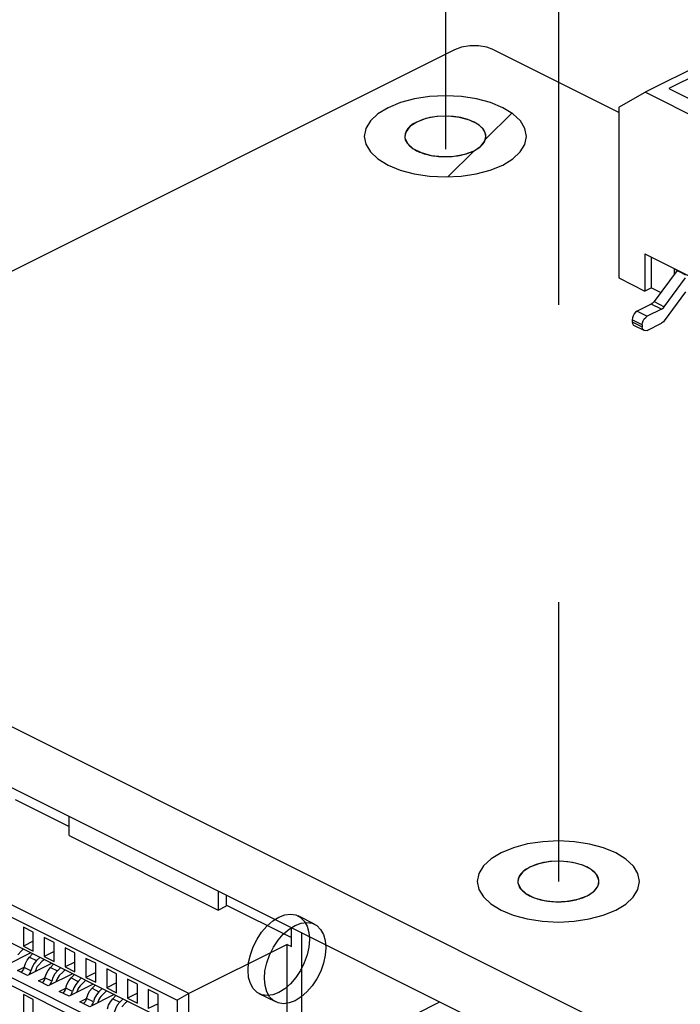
# Paper-space layout '005_EXP_CORICANT_PE_DRAWING_3_1' of a CAD drawing. Header units: millimetres. Extents: x 6 to 413, y 7 to 290.
# Tile 142 of 228: x 216.19 to 221.32, y 124.63 to 132.28. Entities that reach past the tile are written whole.
import ezdxf

# ---------------------------------------------------------------- set-up
doc = ezdxf.new("R2010")
doc.units = ezdxf.units.MM
doc.header["$LTSCALE"] = 23.1
doc.linetypes.add('DASHED', pattern=[0.2, 0.1, -0.1])
for name, color, linetype in [('000_OFFSET-LINES', 7, 'CONTINUOUS'), ('118500000363A_490_BL242', 7, 'CONTINUOUS'), ('118500000457A__DW105_WLEB_BL258', 7, 'CONTINUOUS'), ('ALL_AXES', 7, 'CONTINUOUS'), ('PSU_PCBA_BL220', 7, 'CONTINUOUS')]:
    doc.layers.add(name, color=color, linetype=linetype)

# ---------------------------------------------------------------- blocks, each defined once
blk = doc.blocks.new('PSU_PCBA_BL220', base_point=(223.3409, 126.6343))
at = {"layer": 'PSU_PCBA_BL220', "color": 7, "linetype": 'Continuous'}
for p, q in [((219.5671, 132.0426), (212.7449, 128.6315)), ((219.8726, 132.0426), (220.8399, 131.5589)), ((220.8431, 131.5578), (220.8399, 131.5589)), ((219.8036, 131.3371), (219.8108, 131.3706)), ((212.7449, 128.4788), (226.3002, 121.7012)), ((212.7449, 128.0049), (226.3002, 121.2273))]:
    blk.add_line(p, q, dxfattribs=at)
at = {"layer": 'PSU_PCBA_BL220', "color": 2, "linetype": 'Continuous'}
for p, q in [((219.8076, 131.3483), (220.0111, 131.5518)), ((219.5151, 131.0557), (219.7185, 131.2592))]:
    blk.add_line(p, q, dxfattribs=at)
at = {"layer": 'PSU_PCBA_BL220', "color": 4, "linetype": 'Continuous'}
for p, q in [((219.1994, 131.3172), (219.2005, 131.3157)), ((220.0777, 125.5324), (220.0788, 125.5309))]:
    blk.add_line(p, q, dxfattribs=at)
at = {"layer": 'PSU_PCBA_BL220', "color": 7, "linetype": 'Continuous'}
for points in [[(219.8726, 132.0426), (219.8179, 132.0625), (219.7536, 132.0729), (219.686, 132.0729), (219.6218, 132.0625), (219.5671, 132.0426)], [(219.8108, 131.3706), (219.81, 131.3818), (219.7909, 131.4256), (219.748, 131.465), (219.6846, 131.4967), (219.6059, 131.5181), (219.5183, 131.5277), (219.4289, 131.5245), (219.3448, 131.5088), (219.2731, 131.4819)], [(219.2731, 131.4819), (219.2193, 131.4461), (219.188, 131.4041), (219.1808, 131.3705)], [(219.1808, 131.3705), (219.1816, 131.3593), (219.2007, 131.3155), (219.2436, 131.2762), (219.307, 131.2445), (219.3857, 131.223), (219.4733, 131.2135), (219.5628, 131.2167), (219.6468, 131.2323), (219.7185, 131.2592)], [(219.7185, 131.2592), (219.7723, 131.2951), (219.8036, 131.3371)], [(220.1513, 125.6971), (220.0976, 125.6612), (220.0662, 125.6192), (220.0591, 125.5857)], [(220.5628, 125.7118), (220.4841, 125.7333), (220.3965, 125.7428), (220.3071, 125.7396), (220.2231, 125.724), (220.1513, 125.6971)], [(220.689, 125.5858), (220.6882, 125.597), (220.6692, 125.6408), (220.6262, 125.6801), (220.5628, 125.7118)], [(220.0591, 125.5857), (220.0598, 125.5745), (220.0789, 125.5307), (220.1219, 125.4913), (220.1853, 125.4596), (220.264, 125.4382), (220.3516, 125.4286), (220.441, 125.4318), (220.525, 125.4475), (220.5968, 125.4744)], [(220.5968, 125.4744), (220.6505, 125.5103), (220.6818, 125.5523), (220.689, 125.5858)]]:
    blk.add_lwpolyline(points, dxfattribs=at)
at = {"layer": 'PSU_PCBA_BL220', "color": 4, "linetype": 'Continuous'}
for points in [[(219.9413, 131.1478), (220.0193, 131.1953), (220.0774, 131.2495), (220.1134, 131.3083), (220.1258, 131.3706), (220.1138, 131.4318), (220.0783, 131.4906), (220.0206, 131.5449), (219.9413, 131.5933), (219.8463, 131.6323), (219.7379, 131.6614), (219.6203, 131.6794), (219.4958, 131.6856), (219.3734, 131.6796), (219.2557, 131.6618), (219.1472, 131.6329), (219.0503, 131.5933)], [(219.0503, 131.5933), (218.9723, 131.5458), (218.9142, 131.4916), (218.8782, 131.4328), (218.8658, 131.3706), (218.8778, 131.3094), (218.9133, 131.2505), (218.9711, 131.1963), (219.0503, 131.1478), (219.1453, 131.1088), (219.2537, 131.0798), (219.3713, 131.0618), (219.4958, 131.0556), (219.6182, 131.0616), (219.7359, 131.0793), (219.8444, 131.1082), (219.9413, 131.1478)], [(219.8108, 131.3705), (219.8048, 131.4011), (219.7871, 131.4305), (219.7583, 131.4577), (219.7186, 131.4819), (219.6711, 131.5014), (219.617, 131.516), (219.5582, 131.525), (219.4959, 131.5281), (219.4347, 131.5251), (219.3759, 131.5162), (219.3216, 131.5018), (219.2731, 131.4819)], [(219.2731, 131.4819), (219.2462, 131.4667), (219.223, 131.4493), (219.205, 131.4311), (219.1915, 131.4113), (219.1836, 131.3914), (219.1808, 131.3703)], [(219.1808, 131.3703), (219.1808, 131.3686), (219.1809, 131.367), (219.181, 131.3653), (219.1811, 131.3637), (219.1813, 131.362), (219.1815, 131.3602)], [(219.1815, 131.3602), (219.1828, 131.3531), (219.1847, 131.346), (219.1874, 131.3384), (219.1907, 131.3315), (219.1945, 131.3246), (219.1994, 131.3172)], [(219.7944, 131.3203), (219.7961, 131.3229), (219.7977, 131.3256), (219.7992, 131.3282), (219.8006, 131.3309), (219.8022, 131.3341), (219.8035, 131.3369)], [(219.8035, 131.3369), (219.8057, 131.3423), (219.8075, 131.3477), (219.8089, 131.3531), (219.81, 131.3592), (219.8106, 131.3646), (219.8108, 131.3705)], [(219.2005, 131.3157), (219.2058, 131.3091), (219.2122, 131.302), (219.2192, 131.2952), (219.2263, 131.289), (219.2346, 131.2825), (219.2436, 131.2762)], [(219.2436, 131.2762), (219.2524, 131.2706), (219.2624, 131.2648), (219.2723, 131.2596), (219.2834, 131.2543), (219.295, 131.2492), (219.3069, 131.2445)], [(219.6465, 131.2323), (219.6589, 131.2358), (219.6719, 131.24), (219.6845, 131.2444), (219.6957, 131.2488), (219.7074, 131.2539), (219.7185, 131.2592)], [(219.7185, 131.2592), (219.7284, 131.2644), (219.7385, 131.2702), (219.7474, 131.2758), (219.7563, 131.282), (219.7641, 131.288), (219.7721, 131.295)], [(219.7721, 131.295), (219.7762, 131.2988), (219.7801, 131.3028), (219.7843, 131.3073), (219.7877, 131.3113), (219.7913, 131.3159), (219.7944, 131.3203)], [(219.3069, 131.2445), (219.3185, 131.2404), (219.3315, 131.2362), (219.3438, 131.2326), (219.3575, 131.2291), (219.3715, 131.2259), (219.3853, 131.2231)], [(219.3853, 131.2231), (219.3988, 131.2207), (219.4136, 131.2185), (219.4275, 131.2168), (219.4426, 131.2153), (219.4578, 131.2142), (219.4729, 131.2135)], [(219.4729, 131.2135), (219.4871, 131.2131), (219.5025, 131.2131), (219.5168, 131.2134), (219.5321, 131.2141), (219.5474, 131.2152), (219.5624, 131.2166)], [(219.5624, 131.2166), (219.5762, 131.2183), (219.591, 131.2204), (219.6046, 131.2228), (219.6189, 131.2256), (219.6329, 131.2288), (219.6465, 131.2323)], [(220.8195, 125.363), (220.8976, 125.4105), (220.9557, 125.4647), (220.9916, 125.5235), (221.004, 125.5857), (220.992, 125.6469), (220.9565, 125.7058), (220.8988, 125.7601), (220.8195, 125.8085), (220.7245, 125.8475), (220.6161, 125.8765), (220.4986, 125.8945), (220.374, 125.9007), (220.2517, 125.8947), (220.134, 125.877), (220.0254, 125.8481), (219.9286, 125.8085)], [(219.9286, 125.8085), (219.8505, 125.761), (219.7924, 125.7068), (219.7565, 125.648), (219.744, 125.5857), (219.756, 125.5245), (219.7916, 125.4657), (219.8493, 125.4114), (219.9286, 125.363), (220.0236, 125.324), (220.1319, 125.2949), (220.2495, 125.2769), (220.374, 125.2707), (220.4964, 125.2767), (220.6141, 125.2945), (220.7227, 125.3234), (220.8195, 125.363)], [(220.1513, 125.6971), (220.1245, 125.6818), (220.1012, 125.6645), (220.0832, 125.6463), (220.0698, 125.6265), (220.0618, 125.6066), (220.059, 125.5854)], [(220.5618, 125.7122), (220.5072, 125.7285), (220.447, 125.7389), (220.3839, 125.7432), (220.3193, 125.7408), (220.2581, 125.7322), (220.2016, 125.7175), (220.1513, 125.6971)], [(220.689, 125.5857), (220.6853, 125.6098), (220.674, 125.6338), (220.6558, 125.6562), (220.6302, 125.6774), (220.5992, 125.6959), (220.5618, 125.7122)], [(220.059, 125.5854), (220.0591, 125.5838), (220.0591, 125.5821), (220.0592, 125.5805), (220.0593, 125.5788), (220.0595, 125.5772), (220.0597, 125.5754)], [(220.0597, 125.5754), (220.061, 125.5683), (220.0629, 125.5612), (220.0657, 125.5536), (220.0689, 125.5466), (220.0728, 125.5398), (220.0777, 125.5324)], [(220.0788, 125.5309), (220.0841, 125.5242), (220.0904, 125.5172), (220.0974, 125.5104), (220.1046, 125.5042), (220.1129, 125.4977), (220.1218, 125.4914)], [(220.6504, 125.5101), (220.6545, 125.514), (220.6584, 125.5179), (220.6625, 125.5224), (220.6659, 125.5265), (220.6695, 125.5311), (220.6726, 125.5355)], [(220.6726, 125.5355), (220.6743, 125.5381), (220.6759, 125.5407), (220.6774, 125.5434), (220.6789, 125.546), (220.6805, 125.5492), (220.6817, 125.552)], [(220.6817, 125.552), (220.6839, 125.5574), (220.6857, 125.5628), (220.6871, 125.5683), (220.6882, 125.5743), (220.6888, 125.5798), (220.689, 125.5857)], [(220.1218, 125.4914), (220.1306, 125.4858), (220.1407, 125.48), (220.1505, 125.4748), (220.1616, 125.4694), (220.1732, 125.4644), (220.1851, 125.4597)], [(220.1851, 125.4597), (220.1967, 125.4555), (220.2097, 125.4514), (220.222, 125.4478), (220.2357, 125.4442), (220.2497, 125.441), (220.2636, 125.4382)], [(220.4406, 125.4318), (220.4545, 125.4335), (220.4693, 125.4356), (220.4828, 125.4379), (220.4971, 125.4407), (220.5111, 125.4439), (220.5248, 125.4474)], [(220.5248, 125.4474), (220.5372, 125.451), (220.5501, 125.4551), (220.5627, 125.4596), (220.5739, 125.464), (220.5856, 125.469), (220.5968, 125.4744)], [(220.5968, 125.4744), (220.6067, 125.4795), (220.6167, 125.4853), (220.6256, 125.4909), (220.6346, 125.4972), (220.6423, 125.5032), (220.6504, 125.5101)], [(220.2636, 125.4382), (220.2771, 125.4359), (220.2918, 125.4337), (220.3057, 125.432), (220.3208, 125.4305), (220.336, 125.4294), (220.3511, 125.4287)], [(220.3511, 125.4287), (220.3654, 125.4283), (220.3808, 125.4283), (220.395, 125.4286), (220.4104, 125.4293), (220.4256, 125.4304), (220.4406, 125.4318)]]:
    blk.add_lwpolyline(points, dxfattribs=at)
blk = doc.blocks.new('118500000363A_490_BL242', base_point=(215.6663, 125.9448))
at = {"layer": '118500000363A_490_BL242', "color": 7, "linetype": 'Continuous'}
for p, q in [((216.1541, 126.2229), (216.5735, 126.0132)), ((216.5735, 125.9432), (216.5735, 126.0906)), ((216.5735, 125.9432), (217.7317, 125.3641)), ((217.502, 124.7153), (215.3115, 125.8105)), ((215.2733, 125.7348), (217.4129, 124.665)), ((217.3804, 124.4786), (215.2956, 125.521)), ((217.7317, 125.5115), (217.7317, 125.3641)), ((217.7954, 125.3959), (217.7954, 125.4797)), ((217.7317, 125.3641), (217.7954, 125.3959)), ((217.7954, 125.4022), (218.3, 125.1499)), ((215.372, 125.217), (217.3804, 124.2128)), ((216.2947, 125.1929), (216.2184, 125.2311)), ((216.2184, 125.2311), (216.2184, 125.0838)), ((218.3, 125.0799), (218.3, 125.2273)), ((215.2956, 125.1936), (217.3804, 124.1512)), ((216.2947, 125.0456), (216.2947, 125.1929)), ((216.4564, 125.1121), (216.38, 125.1502)), ((216.38, 125.1502), (216.38, 125.0029)), ((218.3783, 125.1882), (218.3783, 124.1133)), ((216.2947, 125.1219), (216.2184, 125.0838)), ((216.2184, 125.0838), (216.2947, 125.0456)), ((216.4564, 124.9648), (216.4564, 125.1121)), ((216.618, 125.0312), (216.5417, 125.0694)), ((216.5417, 125.0694), (216.5417, 124.9221)), ((218.2657, 125.0971), (217.502, 124.7153)), ((218.2657, 125.0971), (218.3, 125.0799)), ((218.2657, 124.3021), (218.2657, 125.0971)), ((216.2754, 125.0311), (216.0873, 124.937)), ((216.2032, 125.047), (216.1735, 125.0172)), ((216.2899, 125.0238), (216.2661, 124.9991)), ((216.2661, 124.9991), (216.32, 124.9721)), ((216.32, 124.9721), (216.3445, 124.9965)), ((216.4564, 125.0411), (216.38, 125.0029)), ((216.38, 125.0029), (216.4564, 124.9648)), ((216.618, 124.8839), (216.618, 125.0312)), ((216.7797, 124.9504), (216.7033, 124.9886)), ((216.7033, 124.9886), (216.7033, 124.8413)), ((216.1726, 124.8944), (216.2233, 124.9197)), ((216.2765, 124.8927), (216.2236, 124.9191)), ((216.4371, 124.9502), (216.2489, 124.8562)), ((216.3649, 124.9661), (216.3351, 124.9364)), ((216.4516, 124.943), (216.4277, 124.9182)), ((216.4277, 124.9182), (216.4817, 124.8913)), ((216.4817, 124.8913), (216.5061, 124.9157)), ((216.618, 124.9603), (216.5417, 124.9221)), ((216.5417, 124.9221), (216.618, 124.8839)), ((216.7797, 124.8031), (216.7797, 124.9504)), ((216.2489, 124.8562), (216.1726, 124.8944)), ((216.2597, 124.8616), (216.2648, 124.8672)), ((216.3099, 124.8867), (216.3134, 124.8967)), ((216.3342, 124.8135), (216.3849, 124.8389)), ((216.4381, 124.8118), (216.3852, 124.8383)), ((216.5987, 124.8694), (216.4106, 124.7754)), ((216.5265, 124.8853), (216.4968, 124.8556)), ((216.6132, 124.8622), (216.5894, 124.8374)), ((216.5894, 124.8374), (216.6433, 124.8104)), ((216.6433, 124.8104), (216.6678, 124.8349)), ((216.7797, 124.8795), (216.7033, 124.8413)), ((216.7033, 124.8413), (216.7797, 124.8031)), ((216.9413, 124.8696), (216.8649, 124.9078)), ((216.8649, 124.9078), (216.8649, 124.7605)), ((216.9413, 124.7223), (216.9413, 124.8696)), ((216.4106, 124.7754), (216.3342, 124.8135)), ((216.4214, 124.7808), (216.4264, 124.7864)), ((216.4716, 124.8059), (216.475, 124.8159)), ((216.4958, 124.7327), (216.5465, 124.7581)), ((216.5997, 124.731), (216.5469, 124.7574)), ((216.7604, 124.7886), (216.5722, 124.6945)), ((216.6882, 124.8045), (216.6584, 124.7747)), ((216.7749, 124.7814), (216.751, 124.7566)), ((216.751, 124.7566), (216.805, 124.7296)), ((216.9413, 124.7987), (216.8649, 124.7605)), ((216.8649, 124.7605), (216.9413, 124.7223)), ((217.103, 124.7888), (217.0266, 124.827)), ((217.0266, 124.827), (217.0266, 124.6796)), ((217.103, 124.6415), (217.103, 124.7888)), ((216.2947, 124.6699), (216.2184, 124.7081)), ((216.2184, 124.7081), (216.2184, 124.5608)), ((216.5722, 124.6945), (216.4958, 124.7327)), ((216.583, 124.6999), (216.5881, 124.7055)), ((216.6332, 124.725), (216.6366, 124.735)), ((216.922, 124.7078), (216.7339, 124.6137)), ((216.805, 124.7296), (216.8294, 124.7541)), ((216.8498, 124.7237), (216.8201, 124.6939)), ((216.9365, 124.7005), (216.9127, 124.6758)), ((217.103, 124.7178), (217.0266, 124.6796)), ((217.0266, 124.6796), (217.103, 124.6415)), ((217.2646, 124.708), (217.1882, 124.7461)), ((217.1882, 124.7461), (217.1882, 124.5988)), ((217.2646, 124.5606), (217.2646, 124.708)), ((217.502, 124.7153), (217.4129, 124.665)), ((217.502, 123.9202), (217.502, 124.7153)), ((216.2947, 124.5226), (216.2947, 124.6699)), ((216.6575, 124.6519), (216.7082, 124.6772)), ((216.7339, 124.6137), (216.6575, 124.6519)), ((216.7614, 124.6502), (216.7085, 124.6766)), ((216.7949, 124.6442), (216.7983, 124.6542)), ((216.9127, 124.6758), (216.9666, 124.6488)), ((216.9666, 124.6488), (216.9911, 124.6733)), ((217.0114, 124.6429), (216.9817, 124.6131)), ((217.2646, 124.637), (217.1882, 124.5988)), ((217.4129, 124.665), (217.4129, 123.9323)), ((218.3783, 124.1133), (219.4532, 124.6507))]:
    blk.add_line(p, q, dxfattribs=at)
for points in [[(216.2236, 124.9191), (216.233, 124.9482), (216.2475, 124.9756), (216.2661, 124.9991)], [(216.2236, 124.9191), (216.2191, 124.9057), (216.2122, 124.8935), (216.2034, 124.8834), (216.1997, 124.8808)], [(216.32, 124.9721), (216.301, 124.9488), (216.2861, 124.9216), (216.2765, 124.8927)], [(216.3351, 124.9364), (216.3256, 124.9248), (216.3182, 124.9112), (216.3134, 124.8967)], [(216.3852, 124.8383), (216.3946, 124.8673), (216.4092, 124.8948), (216.4277, 124.9182)], [(216.2648, 124.8672), (216.2719, 124.8794), (216.2765, 124.8927)], [(216.3852, 124.8383), (216.3808, 124.8249), (216.3738, 124.8127), (216.3651, 124.8026), (216.3614, 124.7999)], [(216.4817, 124.8913), (216.4627, 124.868), (216.4477, 124.8408), (216.4381, 124.8118)], [(216.4968, 124.8556), (216.4873, 124.844), (216.4798, 124.8303), (216.475, 124.8159)], [(216.5469, 124.7574), (216.5562, 124.7865), (216.5708, 124.8139), (216.5894, 124.8374)], [(216.4264, 124.7864), (216.4335, 124.7985), (216.4381, 124.8118)], [(216.5469, 124.7574), (216.5424, 124.7441), (216.5355, 124.7318), (216.5267, 124.7217), (216.523, 124.7191)], [(216.6433, 124.8104), (216.6243, 124.7872), (216.6094, 124.76), (216.5997, 124.731)], [(216.6584, 124.7747), (216.6489, 124.7631), (216.6415, 124.7495), (216.6366, 124.735)], [(216.7085, 124.6766), (216.7179, 124.7057), (216.7325, 124.7331), (216.751, 124.7566)], [(216.5881, 124.7055), (216.5952, 124.7177), (216.5997, 124.731)], [(216.805, 124.7296), (216.786, 124.7064), (216.771, 124.6791), (216.7614, 124.6502)], [(216.8201, 124.6939), (216.8106, 124.6823), (216.8031, 124.6687), (216.7983, 124.6542)], [(216.7085, 124.6766), (216.7041, 124.6633), (216.6971, 124.651), (216.6884, 124.6409), (216.6847, 124.6383)], [(216.7497, 124.6247), (216.7568, 124.6369), (216.7614, 124.6502)], [(216.8701, 124.5958), (216.8795, 124.6249), (216.8941, 124.6523), (216.9127, 124.6758)], [(216.9666, 124.6488), (216.9476, 124.6255), (216.9327, 124.5983), (216.923, 124.5694)]]:
    blk.add_lwpolyline(points, dxfattribs=at)
for centre in [(216.2284, 124.9875), (216.39, 124.9067), (216.5517, 124.8259), (216.7133, 124.745), (216.875, 124.6642), (217.0366, 124.5834)]:
    blk.add_ellipse(centre, major_axis=(0.0411, 0.0801), ratio=0.619984, start_param=0.846227, end_param=1.092436, dxfattribs=at)
blk = doc.blocks.new('118500000457A__DW105_WLEB_BL258', base_point=(223.8341, 129.9471))
at = {"layer": '118500000457A__DW105_WLEB_BL258', "color": 7, "linetype": 'Continuous'}
for p, q in [((221.9822, 132.1806), (221.0467, 131.7128)), ((221.4667, 131.8592), (221.2313, 131.7415)), ((220.8431, 131.5964), (221.0467, 131.7128)), ((225.7115, 129.3805), (221.0467, 131.7128)), ((221.2313, 131.7415), (221.5431, 131.5856)), ((220.8431, 131.5964), (220.8431, 130.2714)), ((221.0461, 130.4583), (225.6867, 128.138)), ((221.0461, 130.4583), (221.0461, 130.1699)), ((221.097, 130.1954), (221.097, 130.4328)), ((221.2726, 130.3414), (221.3617, 130.2968)), ((221.2726, 130.3414), (221.2726, 130.2989)), ((220.8431, 130.2714), (221.0461, 130.1699)), ((221.2955, 130.3299), (221.117, 130.0877)), ((221.1959, 130.0482), (221.3617, 130.2733)), ((221.097, 130.1954), (221.0461, 130.1699)), ((221.097, 130.1954), (221.1696, 130.159)), ((221.3617, 130.1642), (221.1959, 129.9391)), ((221.0951, 130.0683), (220.985, 130.0132)), ((221.174, 130.0288), (221.0951, 130.0683)), ((221.117, 130.0877), (221.1959, 130.0482)), ((220.985, 130.0132), (221.0639, 129.9737)), ((221.174, 130.0288), (221.0639, 129.9737)), ((221.0257, 129.9079), (220.9468, 129.9473)), ((220.9468, 129.9473), (220.9468, 129.9317)), ((220.9468, 129.9317), (221.0257, 129.8923)), ((221.0397, 129.8631), (220.9608, 129.9025)), ((221.0257, 129.9079), (221.0257, 129.8923)), ((221.0639, 129.8646), (221.174, 129.9197))]:
    blk.add_line(p, q, dxfattribs=at)
for points in [[(221.117, 130.0877), (221.1103, 130.0796), (221.1028, 130.0731), (221.0951, 130.0683)], [(221.174, 130.0288), (221.1818, 130.0336), (221.1892, 130.0402), (221.1959, 130.0482)], [(220.985, 130.0132), (220.9731, 130.005), (220.9625, 129.993), (220.9541, 129.9785), (220.9487, 129.9628), (220.9468, 129.9473)], [(221.0257, 129.9079), (221.0276, 129.9233), (221.033, 129.939), (221.0414, 129.9536), (221.0521, 129.9655), (221.0639, 129.9737)], [(220.9468, 129.9317), (220.9487, 129.9182), (220.9541, 129.9079), (220.9608, 129.9025)], [(221.0398, 129.8631), (221.033, 129.8684), (221.0276, 129.8787), (221.0257, 129.8923)], [(221.1959, 129.9391), (221.1892, 129.9311), (221.1818, 129.9245), (221.174, 129.9197)], [(221.0639, 129.8646), (221.0521, 129.861), (221.0414, 129.8623), (221.0398, 129.8631)]]:
    blk.add_lwpolyline(points, dxfattribs=at)

psp = doc.layouts.new('005_EXP_CORICANT_PE_DRAWING_3_1')

# ---------------------------------------------------------------- linework, layer by layer
at = {"layer": '000_OFFSET-LINES', "color": 4, "linetype": 'DASHED'}
for p, q in [((219.4958, 138.1588), (219.4958, 131.2712)), ((220.374, 132.3739), (220.374, 125.5857))]:
    psp.add_line(p, q, dxfattribs=at)
at = {"layer": 'ALL_AXES', "color": 6, "linetype": 'Continuous'}
for p, q in [((218.4796, 125.2543), (218.3524, 125.318)), ((218.1778, 124.6506), (218.0505, 124.7142))]:
    psp.add_line(p, q, dxfattribs=at)
at = {"layer": 'ALL_AXES', "color": 2, "linetype": 'Continuous'}
for points in [[(217.9628, 124.8968), (217.9673, 124.9558), (217.9808, 125.0172), (218.0027, 125.0785), (218.0327, 125.1384), (218.0687, 125.1926), (218.1097, 125.2401), (218.1543, 125.279), (218.2014, 125.3084), (218.2478, 125.326), (218.2924, 125.3318), (218.3335, 125.3256), (218.3702, 125.3072), (218.3997, 125.2779), (218.4217, 125.2386), (218.4354, 125.1908), (218.4401, 125.1354)], [(218.0901, 124.8331), (218.0946, 124.8922), (218.1081, 124.9535), (218.1299, 125.0148), (218.16, 125.0748), (218.1959, 125.129), (218.237, 125.1764), (218.2815, 125.2154), (218.3287, 125.2447), (218.3751, 125.2624), (218.4196, 125.2682), (218.4608, 125.2619), (218.4975, 125.2435), (218.527, 125.2142), (218.549, 125.1749), (218.5626, 125.1272), (218.5674, 125.0718)], [(218.4401, 125.1354), (218.4355, 125.0764), (218.4221, 125.015), (218.4002, 124.9537), (218.3702, 124.8938), (218.3342, 124.8396), (218.2931, 124.7921), (218.2486, 124.7532), (218.2014, 124.7238), (218.1551, 124.7062), (218.1105, 124.7004), (218.0694, 124.7066), (218.0327, 124.7251), (218.0031, 124.7544), (217.9811, 124.7936), (217.9675, 124.8414), (217.9628, 124.8968)], [(218.5674, 125.0718), (218.5628, 125.0127), (218.5493, 124.9514), (218.5275, 124.8901), (218.4975, 124.8302), (218.4615, 124.776), (218.4204, 124.7285), (218.3759, 124.6895), (218.3287, 124.6602), (218.2824, 124.6426), (218.2378, 124.6368), (218.1966, 124.643), (218.16, 124.6614), (218.1304, 124.6907), (218.1084, 124.73), (218.0948, 124.7777), (218.0901, 124.8331)]]:
    psp.add_lwpolyline(points, dxfattribs=at)

# ---------------------------------------------------------------- block references
at = {"layer": '118500000363A_490_BL242'}
psp.add_blockref('118500000363A_490_BL242', (215.6663, 125.9448), dxfattribs=at)
at = {"layer": '118500000457A__DW105_WLEB_BL258'}
psp.add_blockref('118500000457A__DW105_WLEB_BL258', (223.8341, 129.9471), dxfattribs=at)
at = {"layer": 'PSU_PCBA_BL220'}
psp.add_blockref('PSU_PCBA_BL220', (223.3409, 126.6343), dxfattribs=at)

doc.saveas('drawing.dxf')
